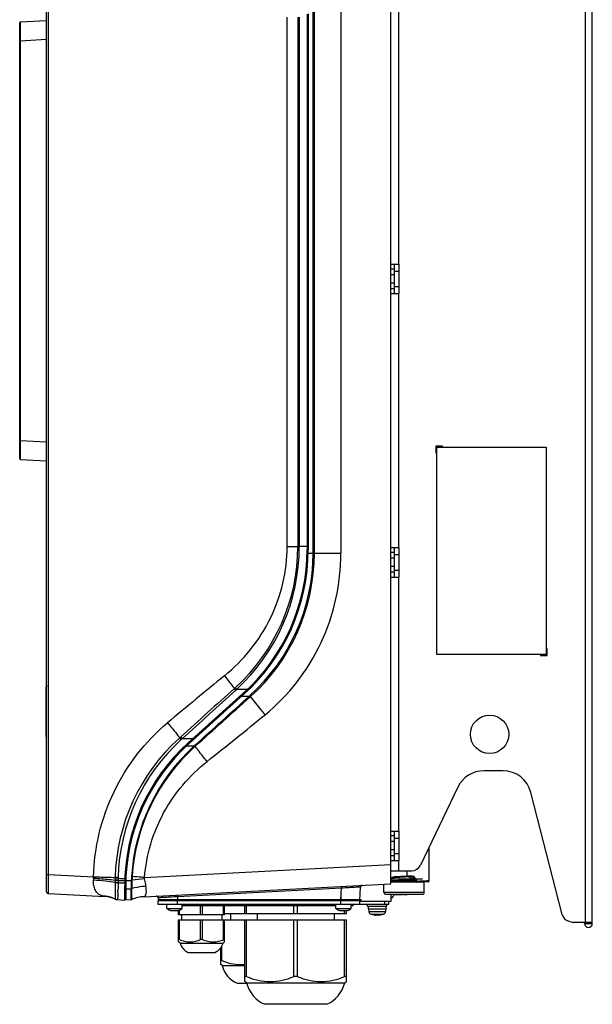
# Model space of a CAD drawing. Header units: millimetres. Extents: x 0 to 3364, y 0 to 2378.
# Tile 30 of 34: x 1925 to 2224, y 920 to 1433. Entities that reach past the tile are written whole.
import ezdxf

# ---------------------------------------------------------------- set-up
doc = ezdxf.new("R2010")
doc.units = ezdxf.units.MM
doc.header["$LTSCALE"] = 185.02
doc.layers.add('00_COMPONENTS', color=7, linetype='CONTINUOUS')

msp = doc.modelspace()

# ---------------------------------------------------------------- linework, layer by layer
at = {"layer": '00_COMPONENTS', "color": 9, "linetype": 'CONTINUOUS'}
for p, q in [((2220.03, 962.82), (2220.03, 1635.82)), ((1940.28, 987.91), (1940.28, 1604.72)), ((2078.11, 1155.04), (2078.11, 1437.59)), ((2078.8, 1155.04), (2078.8, 1437.59)), ((2092.6, 1437.59), (2092.6, 1155.04)), ((2122.53, 1437.64), (2122.53, 1305.47)), ((2064.59, 1158.6), (2064.59, 1434.03)), ((2070.19, 1434.03), (2070.19, 1158.6)), ((2070.93, 1434.03), (2070.93, 1158.6)), ((1925.33, 1421.64), (1925.8, 1421.64)), ((1939.05, 1422.34), (1925.8, 1421.64)), ((1925.8, 1213.78), (1925.8, 1421.64)), ((1939.05, 1422.34), (1939.05, 1213.08)), ((1939.05, 1422.34), (1939.33, 1422.34)), ((2122.53, 1290.17), (2122.53, 1157.97)), ((1925.33, 1213.78), (1925.8, 1213.78)), ((1925.8, 1213.78), (1939.05, 1213.08)), ((1939.05, 1213.08), (1939.33, 1213.08)), ((1939.05, 1213.08), (1939.05, 1212.24)), ((1939.05, 1212.24), (1939.05, 1210.86)), ((2064.59, 1158.6), (2070.19, 1158.6)), ((2075.03, 1158.6), (2070.19, 1158.6)), ((2075.53, 1156.82), (2075.03, 1156.82)), ((2075.51, 1155.04), (2092.6, 1155.04)), ((2122.53, 1142.67), (2122.53, 1010.47)), ((1939.33, 1082.62), (1939.13, 1082.62)), ((2037.62, 1085.05), (2037.17, 1084.64)), ((2037.87, 1083.87), (2037.17, 1084.64)), ((2038.32, 1084.29), (2037.62, 1085.05)), ((2038.32, 1084.29), (2037.87, 1083.87)), ((2038.32, 1084.29), (2044.08, 1084.29)), ((2042.11, 1081.76), (2041.78, 1082.14)), ((2040.96, 1080.73), (2044.96, 1080.73)), ((2044.96, 1080.73), (2045.21, 1080.95)), ((2044.96, 1080.73), (2045.34, 1080.31)), ((2045.21, 1080.95), (2045.59, 1080.53)), ((2045.34, 1080.31), (2045.59, 1080.53)), ((1939.33, 1062.62), (1939.13, 1062.62)), ((2008.65, 1059.02), (2008.48, 1058.87)), ((2009.24, 1059.56), (2008.65, 1059.02)), ((2009.49, 1058.1), (2008.65, 1059.02)), ((2010.07, 1058.63), (2009.24, 1059.56)), ((2010.07, 1058.63), (2009.49, 1058.1)), ((2010.07, 1058.63), (2015.67, 1058.63)), ((2013.62, 1056.11), (2013.28, 1056.48)), ((2012.16, 1054.77), (2016.24, 1054.77)), ((2016.24, 1054.77), (2016.43, 1054.94)), ((2016.24, 1054.77), (2016.55, 1054.43)), ((2016.43, 1054.94), (2016.74, 1054.61)), ((2016.55, 1054.43), (2016.74, 1054.61)), ((2122.53, 995.17), (2122.53, 989.82)), ((1990.37, 986.32), (2118.53, 993.03)), ((2127.09, 987), (2127.09, 989.82)), ((1939.33, 987.91), (1940.28, 987.91)), ((1940.28, 987.91), (1963.75, 986.68)), ((1963.72, 986), (1963.75, 986.68)), ((1975.03, 985.99), (1975.01, 984.81)), ((1976.53, 984.89), (1975.01, 984.9)), ((1976.53, 984.82), (1975.01, 984.81)), ((1975.01, 984.81), (1975.01, 983.72)), ((1975.04, 986.35), (1975.03, 985.99)), ((1976.39, 985.96), (1975.03, 985.99)), ((1976.55, 986.31), (1975.04, 986.35)), ((1976.54, 985.96), (1976.39, 985.96)), ((1976.54, 985.96), (1976.53, 984.89)), ((1976.53, 984.89), (1976.53, 984.82)), ((1976.53, 984.82), (1980.07, 984.82)), ((1976.53, 984.82), (1976.53, 983.55)), ((1976.55, 986.31), (1976.54, 985.96)), ((1980.59, 985.3), (1980.09, 985.32)), ((1980.58, 984.82), (1983.45, 984.82)), ((1983.56, 986.82), (1983.89, 986.8)), ((1990.35, 985.7), (1990.37, 986.32)), ((2127.09, 987), (2120.51, 986.65)), ((2127.69, 987.03), (2127.09, 987)), ((2128.95, 987.09), (2127.69, 987.03)), ((2129.06, 987.09), (2128.95, 987.09)), ((2130.77, 985.69), (2129.43, 985.62)), ((2133.69, 984.33), (2132.34, 984.26)), ((2136.16, 984.45), (2133.69, 984.33)), ((2137.46, 984.52), (2136.16, 984.45)), ((2138.53, 984.57), (2137.46, 984.52)), ((1975.01, 983.72), (1975.01, 983.64)), ((1976.53, 983.55), (1980.04, 983.53)), ((1980.53, 981.79), (1980.03, 981.76)), ((1980.53, 980.39), (1983.32, 980.45)), ((2092.85, 980.75), (2007.44, 976.28)), ((2092.54, 974.82), (2092.85, 980.75)), ((1975.08, 975.12), (1975.1, 975.09)), ((1976.08, 974.79), (1975.96, 974.8)), ((1990.16, 976.32), (1990.21, 976.34)), ((2007.44, 976.28), (2007.52, 974.82)), ((2007.53, 976.82), (2007.53, 974.82)), ((2007.53, 972.32), (2007.53, 974.32)), ((2092.53, 976.82), (2092.53, 974.82)), ((2092.53, 972.32), (2092.53, 974.32)), ((2115.03, 978.6), (2136.03, 978.6)), ((2115.53, 972.32), (2115.53, 973.82)), ((2123.73, 977.4), (2123.73, 977.6)), ((2125.66, 977.6), (2125.66, 977.4)), ((2107.16, 968.55), (2115.9, 968.55)), ((2108.32, 967.15), (2114.74, 967.15)), ((2219.53, 962.32), (2223.53, 962.32)), ((2221.53, 962.82), (2221.53, 962.32))]:
    msp.add_line(p, q, dxfattribs=at)
at = {"layer": '00_COMPONENTS', "color": 3, "linetype": 'CONTINUOUS'}
for p, q in [((2223.53, 962.32), (2223.53, 1636.32)), ((2118.53, 1305.47), (2122.69, 1305.47)), ((2120.53, 1301.82), (2122.69, 1301.82)), ((2122.69, 1305.47), (2122.69, 1290.17)), ((2120.53, 1293.82), (2122.69, 1293.82)), ((2118.53, 1290.17), (2122.69, 1290.17)), ((2145.53, 1210.82), (2142.03, 1210.82)), ((2142.03, 1210.82), (2142.03, 1207.32)), ((2142.53, 1210.32), (2145.53, 1210.32)), ((2142.53, 1207.32), (2142.53, 1210.32)), ((2145.53, 1210.32), (2145.53, 1210.82)), ((2142.03, 1207.32), (2142.53, 1207.32)), ((2118.53, 1157.97), (2122.69, 1157.97)), ((2120.53, 1154.32), (2122.69, 1154.32)), ((2122.69, 1157.97), (2122.69, 1142.67)), ((2120.53, 1146.32), (2122.69, 1146.32)), ((2118.53, 1142.67), (2122.69, 1142.67)), ((2199.53, 1102.32), (2196.53, 1102.32)), ((2196.53, 1102.32), (2196.53, 1101.82)), ((2196.53, 1101.82), (2200.03, 1101.82)), ((2200.03, 1105.32), (2199.53, 1105.32)), ((2199.53, 1105.32), (2199.53, 1102.32)), ((2200.03, 1101.82), (2200.03, 1105.32)), ((2177.03, 1041.82), (2167.03, 1041.82)), ((2153.5, 1033.3), (2134.01, 992.65)), ((2207.83, 967.09), (2191.56, 1030.54)), ((2118.53, 1010.47), (2122.69, 1010.47)), ((2122.69, 1010.47), (2122.69, 995.17)), ((2120.53, 1006.82), (2122.69, 1006.82)), ((2118.53, 995.17), (2122.69, 995.17)), ((2120.53, 998.82), (2122.69, 998.82)), ((2118.53, 989.82), (2129.51, 989.82)), ((2211.22, 963.54), (2213.63, 962.82)), ((2223.53, 962.82), (2213.63, 962.82)), ((2219.53, 962.32), (2219.53, 962.82))]:
    msp.add_line(p, q, dxfattribs=at)
at = {"layer": '00_COMPONENTS', "color": 7, "linetype": 'CONTINUOUS'}
for p, q in [((1939.33, 978.92), (1939.33, 1613.71)), ((2118.53, 983.05), (2118.53, 1607.02)), ((2075.03, 1435.59), (2075.03, 1157.04)), ((2075.53, 1435.81), (2075.53, 1156.82)), ((1925.33, 1204.29), (1925.33, 1431.13)), ((1925.8, 1431.63), (1939.15, 1432.33)), ((2120.53, 1302.97), (2118.53, 1302.97)), ((2120.53, 1290.17), (2120.53, 1305.47)), ((2120.53, 1299.97), (2118.53, 1299.97)), ((2120.53, 1295.67), (2118.53, 1295.67)), ((2120.53, 1292.67), (2118.53, 1292.67)), ((2145.53, 1210.32), (2199.53, 1210.32)), ((2199.53, 1210.32), (2199.53, 1105.32)), ((2142.53, 1102.32), (2142.53, 1207.32)), ((1925.8, 1203.79), (1939.05, 1203.1)), ((2120.53, 1155.47), (2118.53, 1155.47)), ((2120.53, 1142.67), (2120.53, 1157.97)), ((2120.53, 1152.47), (2118.53, 1152.47)), ((2120.53, 1148.17), (2118.53, 1148.17)), ((2120.53, 1145.17), (2118.53, 1145.17)), ((2196.53, 1102.32), (2142.53, 1102.32)), ((1939.33, 1085.62), (1939.13, 1085.62)), ((1939.13, 1059.62), (1939.13, 1085.62)), ((1939.23, 1086.25), (1939.23, 1085.62)), ((2041.61, 1081.99), (2013.12, 1056.33)), ((2042.11, 1081.76), (2013.62, 1056.11)), ((1939.33, 1059.62), (1939.13, 1059.62)), ((2120.53, 995.17), (2120.53, 1010.47)), ((2120.53, 1007.97), (2118.53, 1007.97)), ((2120.53, 1004.97), (2118.53, 1004.97)), ((2120.53, 1000.67), (2118.53, 1000.67)), ((2138.53, 984.57), (2138.53, 1002.07)), ((2120.53, 997.67), (2118.53, 997.67)), ((2130.51, 985.18), (2118.53, 984.55)), ((2118.88, 985.15), (2118.53, 984.55)), ((2118.53, 984.5), (2130.89, 984.5)), ((2119.3, 985.6), (2135.03, 985.6)), ((2128.98, 986.6), (2120.51, 986.15)), ((2129.71, 985.13), (2129.43, 985.62)), ((2138.06, 984.07), (2131.32, 983.72)), ((1980.03, 974.58), (1980.03, 982.02)), ((1980.53, 981.79), (1980.53, 974.66)), ((1990.16, 976.32), (2118.53, 983.05)), ((2102.5, 974.32), (2102.87, 981.33)), ((2115.03, 978.6), (2115.03, 982.86)), ((2131.27, 983.8), (2118.53, 983.8)), ((2131.32, 983.72), (2131.28, 983.8)), ((2136.03, 983.8), (2132.86, 983.8)), ((2133.53, 983.8), (2133.53, 983.83)), ((2136.03, 978.6), (2136.03, 983.8)), ((1940.28, 977.93), (1969.59, 976.39)), ((1975.93, 974.79), (1980.03, 974.58)), ((1975.94, 974.79), (1975.93, 974.79)), ((1975.94, 974.79), (1975.94, 974.79)), ((1975.95, 974.8), (1976.08, 974.79)), ((1975.97, 974.79), (1975.95, 974.79)), ((1975.99, 974.79), (1975.97, 974.79)), ((1976.06, 974.79), (1975.99, 974.79)), ((1976.08, 974.79), (1976.06, 974.79)), ((1980.53, 975.42), (1980.03, 975.32)), ((1980.53, 974.66), (1983.36, 974.81)), ((1983.58, 974.84), (1983.69, 974.88)), ((1983.68, 974.88), (1983.68, 974.88)), ((1983.68, 974.88), (1983.69, 974.88)), ((1997.48, 975.7), (1997.53, 974.82)), ((1997.53, 974.82), (2103.03, 974.82)), ((1997.53, 974.32), (2103.03, 974.32)), ((1997.53, 972.32), (1997.53, 974.32)), ((2002.03, 974.82), (2002.04, 974.32)), ((2010.03, 974.82), (2010.02, 974.32)), ((2033.61, 974.82), (2033.61, 974.32)), ((2038.99, 974.82), (2038.99, 974.32)), ((2090.03, 974.82), (2090.04, 974.32)), ((2098.03, 974.82), (2098.02, 974.32)), ((2099.07, 974.82), (2099.07, 974.32)), ((2099.98, 974.82), (2100, 974.32)), ((2102.53, 972.32), (2102.53, 974.32)), ((2103.03, 974.82), (2103.03, 973.82)), ((2118.53, 973.82), (2103.03, 973.82)), ((2116.03, 977.6), (2135.03, 977.6)), ((2117.53, 972.32), (2117.53, 973.82)), ((2118.53, 977.6), (2118.53, 973.82)), ((2120.88, 977.6), (2120.88, 977.4)), ((2120.88, 977.4), (2124.67, 977.4)), ((2122.3, 977.4), (2122.3, 977.6)), ((2122.53, 977.6), (2122.53, 977.4)), ((2123.21, 977.4), (2123.21, 977.6)), ((2124.32, 977.6), (2124.32, 977.4)), ((2124.67, 977.4), (2124.67, 977.6)), ((2125.42, 977.6), (2125.42, 977.4)), ((2125.42, 977.4), (2127.08, 977.4)), ((2126.37, 977.4), (2126.37, 977.6)), ((2126.6, 977.6), (2126.6, 977.4)), ((2127.08, 977.6), (2127.08, 977.4)), ((2127.08, 977.4), (2127.08, 977.6)), ((2127.3, 977.4), (2127.3, 977.6)), ((2128.86, 977.4), (2127.3, 977.4)), ((2128.86, 977.6), (2128.86, 977.4)), ((2117.53, 972.32), (1997.53, 972.32)), ((2002.03, 970.22), (2002.03, 972.32)), ((2002.03, 970.22), (2010.03, 970.22)), ((2003.28, 969.33), (2003.28, 969.35)), ((2004.09, 969.22), (2007.97, 969.22)), ((2008.03, 966.82), (2008.03, 969.22)), ((2008.53, 966.82), (2008.53, 969.28)), ((2008.78, 969.35), (2008.78, 969.33)), ((2010.03, 970.22), (2010.03, 972.32)), ((2010.03, 971.82), (2090.03, 971.82)), ((2019.53, 966.82), (2019.53, 971.82)), ((2020.53, 966.82), (2020.53, 971.82)), ((2031.53, 966.82), (2031.53, 971.82)), ((2032.03, 966.82), (2032.03, 971.82)), ((2033.61, 972.32), (2033.61, 971.82)), ((2038.99, 972.32), (2038.99, 971.82)), ((2042.53, 967.32), (2042.53, 971.82)), ((2043.53, 967.32), (2043.53, 971.82)), ((2068.03, 967.32), (2068.03, 971.82)), ((2070.03, 967.32), (2070.03, 971.82)), ((2090.03, 970.22), (2090.03, 972.32)), ((2090.03, 970.22), (2098.03, 970.22)), ((2091.28, 969.33), (2091.28, 969.35)), ((2092.09, 969.22), (2095.97, 969.22)), ((2094.53, 967.32), (2094.53, 969.22)), ((2095.53, 967.32), (2095.53, 969.22)), ((2096.78, 969.35), (2096.78, 969.33)), ((2098.03, 970.22), (2098.03, 972.32)), ((2098.03, 971.82), (2099.07, 971.82)), ((2099.07, 972.32), (2099.07, 971.82)), ((2106.53, 971.32), (2106.53, 972.32)), ((2106.53, 971.32), (2116.53, 971.32)), ((2106.93, 970.02), (2106.93, 971.32)), ((2106.93, 970.02), (2116.13, 970.02)), ((2107.03, 970.02), (2107.16, 968.55)), ((2116.03, 970.02), (2115.9, 968.55)), ((2116.13, 970.02), (2116.13, 971.32)), ((2116.53, 971.32), (2116.53, 972.32)), ((2032.03, 966.82), (2008.03, 966.82)), ((2008.03, 964.32), (2095.53, 964.32)), ((2008.03, 952.77), (2008.03, 964.32)), ((2008.53, 954.06), (2008.53, 964.32)), ((2009.53, 966.82), (2009.53, 964.32)), ((2019.53, 954.06), (2019.53, 964.32)), ((2020.53, 954.06), (2020.53, 964.32)), ((2030.53, 966.82), (2030.53, 964.32)), ((2031.53, 954.06), (2031.53, 964.32)), ((2095.53, 967.32), (2032.03, 967.32)), ((2032.03, 952.77), (2032.03, 964.32)), ((2035.03, 967.32), (2035.03, 964.32)), ((2042.53, 932.11), (2042.53, 964.32)), ((2043.53, 934.83), (2043.53, 964.32)), ((2049.03, 967.32), (2049.03, 964.32)), ((2068.03, 934.83), (2068.03, 964.32)), ((2070.03, 934.83), (2070.03, 964.32)), ((2089.03, 967.32), (2089.03, 964.32)), ((2094.53, 934.83), (2094.53, 964.32)), ((2095.53, 932.11), (2095.53, 964.32)), ((2108.32, 967.15), (2109.08, 966.97)), ((2109.08, 966.97), (2109.08, 966.97)), ((2111.18, 966.97), (2111.53, 966.97)), ((2111.18, 966.75), (2111.18, 966.97)), ((2111.53, 966.97), (2111.88, 966.97)), ((2111.88, 966.97), (2111.88, 966.75)), ((2114.74, 967.15), (2113.98, 966.97)), ((2113.98, 966.97), (2113.98, 966.97)), ((2008.53, 954.06), (2008.03, 954.06)), ((2020.03, 954.05), (2019.53, 954.06)), ((2020.53, 954.06), (2020.03, 954.05)), ((2032.03, 954.06), (2031.53, 954.06)), ((2008.82, 952.21), (2008.03, 952.77)), ((2008.82, 952.21), (2031.24, 952.21)), ((2030.03, 940.98), (2030.03, 949.76)), ((2030.53, 943.09), (2030.53, 950.75)), ((2031.24, 952.21), (2032.03, 952.77)), ((2013.03, 947.32), (2027.03, 947.32)), ((2030.53, 943.09), (2030.03, 943.09)), ((2030.84, 940.47), (2030.03, 940.98)), ((2030.84, 940.47), (2042.53, 940.47)), ((2043.53, 934.83), (2042.53, 934.83)), ((2069.03, 934.82), (2068.03, 934.83)), ((2070.03, 934.83), (2069.03, 934.82)), ((2095.53, 934.83), (2094.53, 934.83)), ((2038.53, 931.32), (2043.56, 931.32)), ((2043.49, 931.46), (2042.53, 932.11)), ((2043.49, 931.46), (2094.57, 931.46)), ((2094.57, 931.46), (2095.53, 932.11)), ((2085.03, 920.32), (2053.03, 920.32))]:
    msp.add_line(p, q, dxfattribs=at)
at = {"layer": '00_COMPONENTS', "color": 3, "linetype": 'CONTINUOUS'}
msp.add_circle((2170.03, 1060.82), 10, dxfattribs=at)
at = {"layer": '00_COMPONENTS', "color": 7, "linetype": 'CONTINUOUS'}
for centre, radius, start, end in [((1925.83, 1431.13), 0.5, 93, 180), ((1925.83, 1204.29), 0.5, 180, 267), ((1939.03, 1202.8), 0.3, 0, 87), ((1974.03, 1157.04), 101, 312, 360), ((1974.53, 1156.82), 101, 312, 360), ((2080.03, 982.02), 100, 132, 180), ((2080.53, 981.79), 100, 132, 180), ((2120.61, 984.15), 2, 93, 150), ((2071.78, 951.68), 67.61, 29.0399, 29.6978), ((2053.86, 941.6), 88.17, 28.5971, 29.1166), ((2138.03, 984.57), 0.5, 272.9992, 360), ((1940.33, 978.92), 1, 180.0273, 267.0014), ((1940.33, 978.92), 1, 180, 267), ((2103.87, 981.28), 1, 92.9828, 176.9982), ((1968.8, 961.41), 15, 64.7994, 87), ((1976.04, 976.79), 2, 244.7962, 267.0004), ((1983.31, 975.81), 1, 272.9968, 292.0936), ((1983.3, 975.81), 1.01, 273.0539, 285.7249), ((1991.21, 956.35), 20, 93.0001, 112.0963), ((1996.49, 975.65), 1, 3, 93), ((2116.03, 978.6), 1, 180, 270), ((2117.03, 978.52), 3.5, 297.218, 343.1932), ((2135.03, 978.6), 1, 270, 360), ((2004.03, 971.72), 2.5, 216.8699, 252.5424), ((2004.08, 971.78), 2.56, 251.7426, 257.8381), ((2004.09, 971.81), 2.59, 257.8441, 263.9434), ((2004.09, 971.85), 2.64, 263.9509, 270.0082), ((2007.97, 971.85), 2.64, 269.9918, 276.0491), ((2007.97, 971.81), 2.59, 276.0566, 282.1559), ((2007.98, 971.78), 2.56, 282.1619, 288.2574), ((2008.03, 971.72), 2.5, 287.4576, 323.1301), ((2092.03, 971.72), 2.5, 216.8699, 252.5424), ((2092.08, 971.78), 2.56, 251.7426, 257.8381), ((2092.09, 971.81), 2.59, 257.8441, 263.9434), ((2092.09, 971.85), 2.64, 263.9509, 270.0082), ((2095.97, 971.85), 2.64, 269.9918, 276.0491), ((2095.97, 971.81), 2.59, 276.0566, 282.1559), ((2095.98, 971.78), 2.56, 282.1619, 288.2574), ((2096.03, 971.72), 2.5, 287.4576, 323.1301), ((2108.75, 968.69), 1.6, 185, 254.506), ((2114.31, 968.69), 1.6, 285.494, 355), ((2111.53, 978.72), 11.99, 258.2142, 265.9364), ((2111.53, 978.72), 11.99, 274.0636, 281.7858), ((2016.22, 954.32), 7.69, 195.8992, 245.4705), ((2023.84, 954.32), 7.69, 294.5295, 344.1008), ((2043.53, 943.32), 13, 192.6296, 247.3801), ((2059.28, 935.32), 16.25, 193.714, 247.3801), ((2078.78, 935.32), 16.25, 292.6199, 346.286)]:
    msp.add_arc(centre, radius, start, end, dxfattribs=at)
at = {"layer": '00_COMPONENTS', "color": 9, "linetype": 'CONTINUOUS'}
for centre, radius, start, end in [((1970.71, 1158.66), 99.48, 312.2719, 359.9675), ((1970.07, 1158.55), 100.87, 312.5849, 0.0289), ((1978.22, 1155.05), 99.89, 312.1176, 359.996), ((1978.65, 1155.03), 100.15, 311.9419, 0.0074), ((3794.82, -1075.53), 2793.34, 129.1313, 129.91853), ((497.28, 2969.35), 2454.43, 308.4309, 309.33774), ((2076.36, 983.61), 101.36, 132.0511, 178.4491), ((2077.24, 983.56), 100.73, 132.272, 178.4349), ((2083.71, 980.49), 100.34, 132.2456, 176.3856), ((2083.44, 980.42), 99.76, 132.1079, 176.3367), ((1976.98, 985.04), 13.29, 175.8697, 179.9803), ((2072.17, 980.06), 88.84, 176.9314, 179.7464), ((2109.14, 978.82), 125.83, 176.3556, 177.2681), ((1980.83, 1025.36), 40.63, 273.6974, 274.1686), ((2090.55, 980.88), 106.84, 177.8748, 180.1981), ((2068.46, 981.39), 84.75, 176.3413, 177.6664), ((2023.21, 710.06), 277.59, 96.7987, 98.1661), ((2120.64, 984.16), 2.5, 93.0196, 96.3562), ((2118.79, 986.55), 8.31, 1.3308, 3.0499), ((2129.15, 984.72), 1.89, 30.9325, 39.9666), ((2062.81, 945.51), 78.94, 28.9727, 30.5954), ((2064.46, 944.71), 78.56, 31.0042, 31.6664), ((2064.92, 944.99), 78.02, 30.2183, 31.0047), ((1976.46, 998.8), 15.17, 268.0504, 269.1033), ((1976.48, 997.72), 14.17, 267.8539, 268.9797), ((1976.49, 1000.21), 16.58, 269.0943, 270.1549), ((1976.5, 999.03), 15.48, 268.9701, 270.1078), ((1869.81, 981.22), 106.72, 358.5764, 358.968), ((1976.19, 976.77), 1.99, 235.9365, 246.2577), ((1976.17, 976.79), 2, 237.8466, 247.5451), ((1976.19, 976.78), 1.99, 246.3183, 263.3164), ((1976.17, 976.8), 2.01, 247.6232, 266.9334), ((1939.93, 978.79), 36.56, 356.718, 356.9707), ((1991.18, 956.62), 19.74, 92.8196, 112.3157)]:
    msp.add_arc(centre, radius, start, end, dxfattribs=at)
at = {"layer": '00_COMPONENTS', "color": 3, "linetype": 'CONTINUOUS'}
for centre, radius, start, end in [((2167.03, 1026.82), 15, 90, 154.382), ((2177.03, 1026.82), 15, 14.382, 90), ((2129.51, 994.82), 5, 270, 334.382), ((2212.67, 968.33), 5, 194.382, 253.1416), ((2221.53, 962.32), 2, 180, 360)]:
    msp.add_arc(centre, radius, start, end, dxfattribs=at)
at = {"layer": '00_COMPONENTS', "color": 9, "linetype": 'CONTINUOUS'}
for points, knots in [([(1925.8, 1421.64), (1925.8, 1422.29), (1925.8, 1423.57), (1925.8, 1425.42), (1925.79, 1427.12), (1925.79, 1428.62), (1925.79, 1429.7), (1925.8, 1430.42), (1925.79, 1430.84), (1925.8, 1431.16), (1925.79, 1431.42), (1925.82, 1431.53), (1925.79, 1431.63), (1925.8, 1431.63)], [0, 0, 0, 0, 0.195086, 0.382736, 0.555643, 0.707206, 0.831558, 0.881995, 0.923929, 0.956963, 0.980787, 0.995167, 1, 1, 1, 1]), ([(1939.05, 1432.32), (1939.06, 1432.32), (1939.03, 1432.22), (1939.06, 1432.12), (1939.04, 1431.86), (1939.05, 1431.54), (1939.05, 1431.12), (1939.05, 1430.4), (1939.05, 1429.31), (1939.05, 1427.81), (1939.05, 1426.11), (1939.05, 1424.26), (1939.05, 1422.99), (1939.05, 1422.34)], [0, 0, 0, 0, 0.004809, 0.019179, 0.043002, 0.076043, 0.117995, 0.168461, 0.292895, 0.44453, 0.617477, 0.805029, 1, 1, 1, 1]), ([(1925.8, 1203.79), (1925.79, 1203.79), (1925.82, 1203.89), (1925.79, 1204), (1925.8, 1204.26), (1925.79, 1204.58), (1925.8, 1205), (1925.79, 1205.72), (1925.79, 1206.81), (1925.79, 1208.3), (1925.8, 1210), (1925.8, 1211.85), (1925.8, 1213.13), (1925.8, 1213.78)], [0, 0, 0, 0, 0.004833, 0.019213, 0.043037, 0.076071, 0.118004, 0.168442, 0.292793, 0.444357, 0.617263, 0.804913, 1, 1, 1, 1]), ([(1939.05, 1210.86), (1939.05, 1209.99), (1939.05, 1207.49), (1939.06, 1204.98), (1939.05, 1203.35)], [0, 0, 0, 0, 0.3472, 1, 1, 1, 1]), ([(1939.05, 1203.35), (1939.05, 1203.28), (1939.02, 1203.23), (1939.07, 1203.1), (1939.05, 1203.1)], [0, 0, 0, 0, 0.748993, 1, 1, 1, 1]), ([(2031.94, 1091.27), (2041.87, 1099.33), (2058.5, 1119.93), (2064.59, 1145.82), (2064.59, 1158.6)], [0, 0, 0, 0, 0.500099, 1, 1, 1, 1]), ([(2053.12, 1071.04), (2065.38, 1081.08), (2085.58, 1107.08), (2092.6, 1139.18), (2092.6, 1155.04)], [0, 0, 0, 0, 0.499809, 1, 1, 1, 1]), ([(2031.94, 1091.27), (2032.42, 1090.68), (2034.18, 1088.49), (2035.92, 1086.28), (2037.17, 1084.64)], [0, 0, 0, 0, 0.26694, 1, 1, 1, 1]), ([(2053.12, 1071.04), (2052.43, 1071.88), (2049.89, 1075.02), (2047.38, 1078.19), (2045.59, 1080.53)], [0, 0, 0, 0, 0.270143, 1, 1, 1, 1]), ([(1963.75, 986.68), (1964.18, 1001.85), (1971.46, 1032.33), (1990.71, 1057.12), (2002.34, 1066.84)], [0, 0, 0, 0, 0.500177, 1, 1, 1, 1]), ([(2002.34, 1066.84), (2002.93, 1066.13), (2005.06, 1063.55), (2007.17, 1060.95), (2008.65, 1059.02)], [0, 0, 0, 0, 0.27586, 1, 1, 1, 1]), ([(2022.88, 1046.65), (2022.33, 1047.34), (2020.26, 1049.98), (2018.22, 1052.63), (2016.74, 1054.61)], [0, 0, 0, 0, 0.263115, 1, 1, 1, 1]), ([(1990.37, 986.32), (1991.22, 997.96), (1998.13, 1021.1), (2013.73, 1039.4), (2022.88, 1046.65)], [0, 0, 0, 0, 0.499913, 1, 1, 1, 1]), ([(1940.28, 977.93), (1940.26, 977.93), (1940.29, 978.03), (1940.26, 978.13), (1940.27, 978.39), (1940.25, 978.88), (1940.26, 979.72), (1940.25, 980.94), (1940.26, 982.43), (1940.26, 984.79), (1940.27, 986.64), (1940.28, 987.91)], [0, 0, 0, 0, 0.004866, 0.019267, 0.043097, 0.076151, 0.16852, 0.292865, 0.444423, 0.617285, 1, 1, 1, 1]), ([(1963.69, 985.04), (1965.82, 984.97), (1969.61, 984.7), (1973.39, 984.14), (1975.01, 983.72)], [0, 0, 0, 0, 0.559962, 1, 1, 1, 1]), ([(1968.09, 976.82), (1967.38, 977.05), (1966, 977.73), (1964.56, 979.69), (1963.84, 982.21), (1963.69, 984.06), (1963.69, 985.04)], [0, 0, 0, 0, 0.222314, 0.446492, 0.705255, 1, 1, 1, 1]), ([(1963.72, 986), (1964.81, 985.93), (1968.59, 985.66), (1972.36, 985.32), (1975.01, 984.9)], [0, 0, 0, 0, 0.288946, 1, 1, 1, 1]), ([(1963.75, 986.68), (1964.83, 986.65), (1968.6, 986.54), (1972.37, 986.43), (1975.04, 986.35)], [0, 0, 0, 0, 0.288945, 1, 1, 1, 1]), ([(1990.37, 986.32), (1989.82, 986.36), (1987.66, 986.52), (1985.49, 986.68), (1983.89, 986.8)], [0, 0, 0, 0, 0.256128, 1, 1, 1, 1]), ([(1991.1, 981.79), (1991.06, 982.1), (1990.86, 983.41), (1990.6, 984.72), (1990.35, 985.7)], [0, 0, 0, 0, 0.237894, 1, 1, 1, 1]), ([(2118.88, 985.15), (2118.89, 985.18), (2118.71, 985.23), (2118.66, 985.29), (2118.58, 985.34)], [0, 0, 0, 0, 0.220984, 1, 1, 1, 1]), ([(2120.51, 986.15), (2120.56, 986.15), (2120.47, 986.42), (2120.51, 986.53), (2120.51, 986.65)], [0, 0, 0, 0, 0.294232, 1, 1, 1, 1]), ([(2127.09, 986.5), (2127.12, 986.5), (2127.09, 986.63), (2127.1, 986.69), (2127.1, 986.75)], [0, 0, 0, 0, 0.271303, 1, 1, 1, 1]), ([(2128.98, 986.6), (2129.03, 986.6), (2129.05, 986.85), (2129.06, 986.98), (2129.06, 987.09)], [0, 0, 0, 0, 0.316847, 1, 1, 1, 1]), ([(2131.32, 985.96), (2131.09, 986.33), (2130.4, 986.96), (2129.5, 987.12), (2129.06, 987.09)], [0, 0, 0, 0, 0.498437, 1, 1, 1, 1]), ([(2131.12, 985.83), (2131.14, 985.84), (2131.17, 985.87), (2131.2, 985.89), (2131.21, 985.91)], [0, 0, 0, 0, 0.510918, 1, 1, 1, 1]), ([(1975.01, 983.64), (1975.01, 982.58), (1975.01, 980.63), (1975.01, 978.07), (1974.99, 976.38), (1975.03, 975.5), (1975.04, 975.21), (1975.08, 975.12)], [0, 0, 0, 0, 0.373513, 0.685627, 0.901786, 0.966397, 1, 1, 1, 1]), ([(1975.95, 983.64), (1975.86, 983.64), (1975.54, 983.66), (1975.23, 983.68), (1975.01, 983.72)], [0, 0, 0, 0, 0.289657, 1, 1, 1, 1]), ([(1975.95, 983.56), (1975.86, 983.56), (1975.54, 983.58), (1975.23, 983.6), (1975.01, 983.64)], [0, 0, 0, 0, 0.289572, 1, 1, 1, 1]), ([(1976.53, 983.55), (1976.54, 983.18), (1976.54, 981.76), (1976.53, 980.34), (1976.51, 979.3)], [0, 0, 0, 0, 0.264049, 1, 1, 1, 1]), ([(1983.35, 974.81), (1983.3, 974.95), (1983.37, 975.5), (1983.29, 976.61), (1983.33, 978.35), (1983.32, 979.7), (1983.32, 980.45)], [0, 0, 0, 0, 0.078713, 0.283109, 0.598, 1, 1, 1, 1]), ([(1983.69, 974.88), (1983.72, 974.9), (1983.67, 975.07), (1983.72, 975.33), (1983.7, 975.82), (1983.72, 976.47), (1983.71, 977.29), (1983.72, 978.65), (1983.71, 979.74), (1983.71, 980.51)], [0, 0, 0, 0, 0.018473, 0.07086, 0.156252, 0.273006, 0.418808, 0.590869, 1, 1, 1, 1]), ([(1991.1, 981.79), (1990.46, 981.73), (1987.97, 981.48), (1985.51, 981), (1983.71, 980.51)], [0, 0, 0, 0, 0.255958, 1, 1, 1, 1]), ([(1990.21, 976.34), (1990.83, 976.47), (1991.3, 977.98), (1991.3, 979.76), (1991.19, 981.08), (1991.1, 981.79)], [0, 0, 0, 0, 0.329583, 0.625389, 1, 1, 1, 1]), ([(2092.8, 981.7), (2092.83, 981.7), (2092.78, 981.55), (2092.84, 981.41), (2092.83, 981.09), (2092.85, 980.87), (2092.85, 980.75)], [0, 0, 0, 0, 0.075292, 0.289714, 0.613935, 1, 1, 1, 1]), ([(2102.87, 981.33), (2102.87, 981.35), (2102.77, 981.31), (2102.66, 981.34), (2102.4, 981.31), (2101.92, 981.3), (2101.07, 981.25), (2099.84, 981.18), (2098.34, 981.09), (2095.98, 980.95), (2094.13, 980.83), (2092.85, 980.75)], [0, 0, 0, 0, 0.004802, 0.019183, 0.043041, 0.076166, 0.168782, 0.293432, 0.445208, 0.618079, 1, 1, 1, 1]), ([(1968.09, 976.82), (1968.71, 976.86), (1971.14, 976.82), (1973.56, 976.04), (1975.1, 975.09)], [0, 0, 0, 0, 0.256146, 1, 1, 1, 1]), ([(1969.59, 976.39), (1969.75, 976.38), (1968.58, 976.64), (1968.43, 976.72), (1968.09, 976.82)], [0, 0, 0, 0, 0.310414, 1, 1, 1, 1]), ([(1975.1, 975.09), (1975.12, 975.06), (1975.12, 975.04), (1975.2, 974.98), (1975.19, 974.98)], [0, 0, 0, 0, 0.739129, 1, 1, 1, 1]), ([(1976.37, 975.89), (1976.34, 975.62), (1976.31, 975.32), (1976.19, 974.78), (1976.08, 974.79)], [0, 0, 0, 0, 0.723585, 1, 1, 1, 1]), ([(1976.5, 978.57), (1976.49, 978.42), (1976.48, 977.84), (1976.46, 977.27), (1976.43, 976.86)], [0, 0, 0, 0, 0.272819, 1, 1, 1, 1]), ([(1983.36, 974.81), (1983.36, 974.81), (1983.35, 974.81), (1983.35, 974.81), (1983.35, 974.81)], [0, 0, 0, 0, 0.426737, 1, 1, 1, 1]), ([(1983.36, 974.81), (1983.36, 974.81), (1983.36, 974.81), (1983.36, 974.81), (1983.36, 974.81)], [0, 0, 0, 0, 0.442577, 1, 1, 1, 1]), ([(2007.44, 976.28), (2006.17, 976.21), (2004.32, 976.11), (2001.97, 975.98), (2000.48, 975.9), (1999.27, 975.82), (1998.43, 975.78), (1997.95, 975.74), (1997.69, 975.74), (1997.59, 975.7), (1997.48, 975.72), (1997.48, 975.7)], [0, 0, 0, 0, 0.383154, 0.556035, 0.707509, 0.831726, 0.923974, 0.956982, 0.98078, 0.995157, 1, 1, 1, 1]), ([(2007.39, 977.22), (2007.41, 977.22), (2007.36, 977.07), (2007.42, 976.93), (2007.41, 976.61), (2007.43, 976.4), (2007.44, 976.28)], [0, 0, 0, 0, 0.075293, 0.289715, 0.613935, 1, 1, 1, 1])]:
    msp.add_open_spline(points, degree=3, knots=knots, dxfattribs=at)
at = {"layer": '00_COMPONENTS', "color": 7, "linetype": 'CONTINUOUS'}
for points in [[(1939.15, 1432.33), (1939.2, 1432.33), (1939.26, 1432.35), (1939.3, 1432.38)], [(2128.4, 986.44), (2128.18, 986.51), (2127.94, 986.54), (2127.71, 986.53)], [(2129.43, 985.62), (2129.21, 986), (2128.82, 986.31), (2128.4, 986.44)], [(2132.34, 984.26), (2132.26, 984.08), (2132.14, 983.89), (2131.97, 983.78)]]:
    msp.add_open_spline(points, degree=3, dxfattribs=at)
at = {"layer": '00_COMPONENTS', "color": 9, "linetype": 'CONTINUOUS'}
for points in [[(2037.17, 1084.64), (2027.86, 1076.29), (2018.54, 1067.92), (2009.24, 1059.56)], [(2037.87, 1083.87), (2028.61, 1075.46), (2019.34, 1067.04), (2010.07, 1058.63)], [(2016.43, 1054.94), (2025.94, 1063.54), (2035.45, 1072.13), (2044.96, 1080.73)], [(2016.74, 1054.61), (2026.28, 1063.17), (2035.81, 1071.74), (2045.34, 1080.31)], [(1976.54, 985.96), (1977.7, 985.72), (1978.92, 985.86), (1980.1, 985.84)], [(2119.33, 986.29), (2119.01, 986.09), (2118.73, 985.81), (2118.53, 985.5)], [(2120.36, 986.64), (2120, 986.6), (2119.64, 986.48), (2119.33, 986.29)], [(2130.59, 985.93), (2130.22, 986.38), (2129.56, 986.63), (2128.98, 986.6)], [(2130.77, 985.69), (2130.89, 985.71), (2131.02, 985.76), (2131.12, 985.83)], [(1983.32, 980.45), (1983.45, 980.46), (1983.58, 980.46), (1983.68, 980.52)], [(1976.43, 976.7), (1976.41, 976.43), (1976.39, 976.16), (1976.37, 975.89)]]:
    msp.add_open_spline(points, degree=3, dxfattribs=at)
at = {"layer": '00_COMPONENTS', "color": 7, "linetype": 'CONTINUOUS'}
for points, knots in [([(2131.97, 983.78), (2131.95, 983.77), (2131.92, 983.76), (2131.88, 983.75), (2131.87, 983.75)], [0, 0, 0, 0, 0.539396, 1, 1, 1, 1]), ([(2110.68, 966.75), (2110.74, 966.75), (2110.84, 966.74), (2110.95, 966.74), (2111.03, 966.74), (2111.09, 966.74), (2111.14, 966.74), (2111.16, 966.74), (2111.18, 966.75), (2111.18, 966.75)], [0, 0, 0, 0, 0.381065, 0.553202, 0.704048, 0.827834, 0.919931, 0.977237, 1, 1, 1, 1]), ([(2111.88, 966.75), (2111.88, 966.75), (2111.9, 966.74), (2111.92, 966.74), (2111.97, 966.74), (2112.03, 966.74), (2112.11, 966.74), (2112.22, 966.74), (2112.32, 966.75), (2112.38, 966.75)], [0, 0, 0, 0, 0.022763, 0.080069, 0.172166, 0.295952, 0.446798, 0.618935, 1, 1, 1, 1]), ([(2008.53, 954.06), (2009.39, 953.64), (2011.19, 952.99), (2014.03, 952.65), (2016.87, 952.99), (2018.67, 953.64), (2019.53, 954.06)], [0, 0, 0, 0, 0.251598, 0.5, 0.748402, 1, 1, 1, 1]), ([(2020.53, 954.06), (2021.39, 953.64), (2023.19, 952.99), (2026.03, 952.65), (2028.87, 952.99), (2030.67, 953.64), (2031.53, 954.06)], [0, 0, 0, 0, 0.251598, 0.5, 0.748402, 1, 1, 1, 1]), ([(2030.53, 943.09), (2032.41, 942.27), (2036.37, 941.08), (2040.51, 940.9), (2042.53, 941.06)], [0, 0, 0, 0, 0.502532, 1, 1, 1, 1]), ([(2043.53, 934.83), (2045.45, 933.95), (2049.47, 932.58), (2055.78, 931.88), (2062.09, 932.58), (2066.11, 933.95), (2068.03, 934.83)], [0, 0, 0, 0, 0.251437, 0.5, 0.748563, 1, 1, 1, 1]), ([(2070.03, 934.83), (2071.95, 933.95), (2075.97, 932.58), (2082.28, 931.88), (2088.59, 932.58), (2092.61, 933.95), (2094.53, 934.83)], [0, 0, 0, 0, 0.251437, 0.5, 0.748563, 1, 1, 1, 1])]:
    msp.add_open_spline(points, degree=3, knots=knots, dxfattribs=at)

doc.saveas('drawing.dxf')
